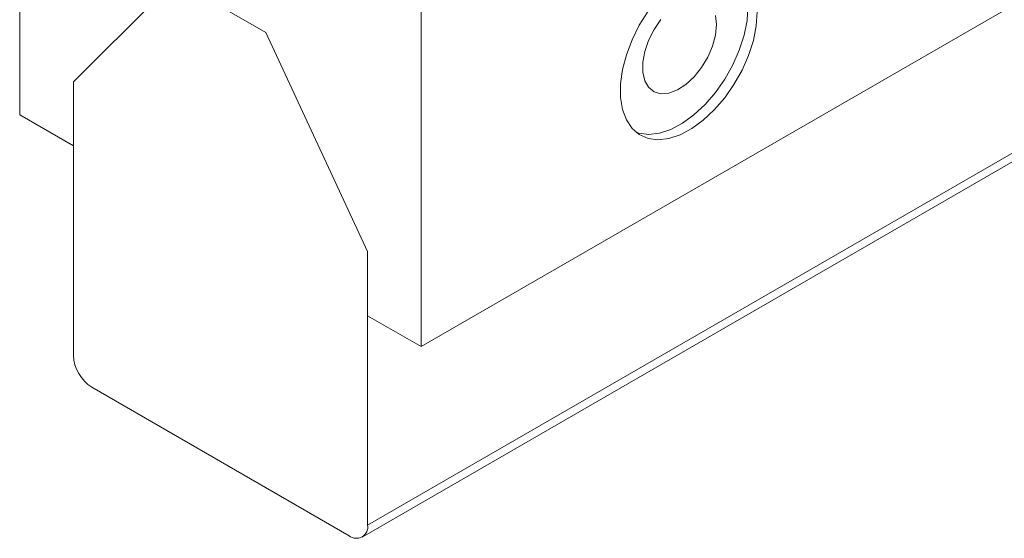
# Model space of a CAD drawing. Header units: millimetres. Extents: x 2171 to 2591, y 1134 to 1431.
# Tile 12 of 18: x 2480 to 2518, y 1244 to 1263. Entities that reach past the tile are written whole.
import ezdxf

# ---------------------------------------------------------------- set-up
doc = ezdxf.new("R2010")
doc.units = ezdxf.units.MM
doc.layers.add('main', color=5, linetype='Continuous', lineweight=50)

msp = doc.modelspace()

# ---------------------------------------------------------------- linework, layer by layer
at = {"layer": 'main', "lineweight": 20}
for p, q in [((2480.278, 1276.025), (2480.278, 1259.694)), ((2534.159, 1273.083), (2495.622, 1250.836)), ((2495.622, 1250.836), (2495.622, 1267.166)), ((2530.341, 1265.244), (2493.572, 1244.017)), ((2486.218, 1264.838), (2482.329, 1260.96)), ((2489.682, 1262.838), (2486.218, 1264.838)), ((2493.364, 1243.56), (2530.341, 1264.906)), ((2493.572, 1254.469), (2489.682, 1262.838)), ((2482.329, 1260.96), (2482.329, 1250.508)), ((2482.329, 1258.51), (2482.329, 1260.96)), ((2480.278, 1259.694), (2482.329, 1258.51)), ((2493.572, 1244.017), (2493.572, 1254.469)), ((2493.572, 1254.469), (2493.572, 1252.019)), ((2493.572, 1252.019), (2495.622, 1250.836)), ((2483.036, 1249.283), (2492.864, 1243.609))]:
    msp.add_line(p, q, dxfattribs=at)
at = {"layer": 'main', "lineweight": 20, "flags": 128}
for points in [[(2504.284, 1263.654), (2503.951, 1263.123), (2503.672, 1262.564), (2503.456, 1261.992), (2503.308, 1261.423), (2503.233, 1260.875), (2503.233, 1260.362), (2503.308, 1259.9), (2503.456, 1259.503), (2503.672, 1259.18), (2503.951, 1258.942), (2504.284, 1258.796), (2504.662, 1258.746), (2505.074, 1258.792), (2505.508, 1258.935), (2505.951, 1259.169), (2506.391, 1259.488), (2506.815, 1259.883), (2507.212, 1260.343), (2507.568, 1260.853), (2507.875, 1261.401), (2508.124, 1261.969), (2508.307, 1262.541), (2508.418, 1263.101), (2508.456, 1263.634)], [(2503.822, 1259.036), (2503.931, 1259), (2504.308, 1258.95), (2504.72, 1258.996), (2505.154, 1259.139), (2505.597, 1259.373), (2506.037, 1259.692), (2506.462, 1260.087), (2506.858, 1260.547), (2507.215, 1261.057), (2507.522, 1261.605), (2507.77, 1262.173), (2507.953, 1262.745), (2508.065, 1263.306), (2508.103, 1263.838)], [(2506.9, 1263.144), (2506.862, 1262.745), (2506.75, 1262.324), (2506.57, 1261.903), (2506.331, 1261.505), (2506.046, 1261.151), (2505.732, 1260.861), (2505.404, 1260.65), (2505.081, 1260.529), (2504.779, 1260.505), (2504.516, 1260.579), (2504.305, 1260.748), (2504.157, 1261.002), (2504.082, 1261.327), (2504.082, 1261.706), (2504.157, 1262.119), (2504.305, 1262.543), (2504.516, 1262.955), (2504.779, 1263.334)], [(2506.862, 1263.499), (2506.9, 1263.144)]]:
    msp.add_lwpolyline(points, dxfattribs=at)
at = {"layer": 'main', "lineweight": 20}
for centre, radius, start, end in [((2483.864, 1250.578), 1.537, 182.6055, 237.3945), ((2493.14, 1243.947), 0.437, 230.7967, 9.2139)]:
    msp.add_arc(centre, radius, start, end, dxfattribs=at)

doc.saveas('drawing.dxf')
